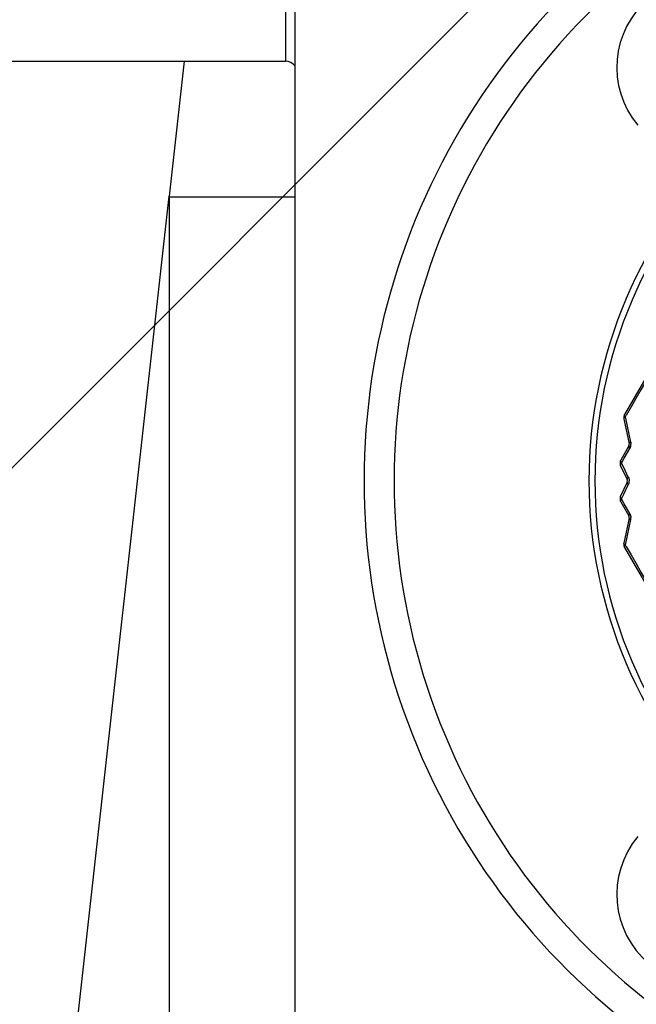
# Model space of a CAD drawing. Header units: millimetres. Extents: x 28 to 5852, y 59 to 4130.
# Tile 6 of 29: x 1663 to 1684, y 1220 to 1253. Entities that reach past the tile are written whole.
import ezdxf

# ---------------------------------------------------------------- set-up
doc = ezdxf.new("R2010")
doc.units = ezdxf.units.MM
for name, color, linetype in [('CABLE_PBL150', 7, 'Continuous'), ('COVER_J_ABL149', 7, 'Continuous'), ('COVER_J_PBL152', 7, 'Continuous'), ('FLANGE_B_PBL151', 7, 'Continuous'), ('new_view_15_VBL148', 7, 'Continuous')]:
    doc.layers.add(name, color=color, linetype=linetype)

# ---------------------------------------------------------------- blocks, each defined once
blk = doc.blocks.new('CABLE_PBL150', base_point=(611.763, 1461.969))
at = {"layer": 'CABLE_PBL150', "color": 7}
for p, q in [((602.689, 1473.752), (597.454, 1464.685)), ((597.432, 1464.544), (597.606, 1463.705)), ((597.595, 1463.636), (597.327, 1463.159)), ((597.321, 1462.975), (597.542, 1462.512)), ((597.542, 1462.425), (597.321, 1461.963)), ((597.327, 1461.778), (597.595, 1461.302)), ((597.606, 1461.232), (597.432, 1460.393)), ((597.454, 1460.252), (602.689, 1451.185))]:
    blk.add_line(p, q, dxfattribs=at)
at = {"layer": 'CABLE_PBL150', "color": 2}
for p, q in [((597.482, 1464.607), (597.508, 1464.653)), ((597.492, 1464.557), (597.482, 1464.607)), ((597.656, 1463.76), (597.492, 1464.557)), ((597.443, 1463.227), (597.623, 1463.549)), ((597.354, 1463.067), (597.443, 1463.227)), ((597.428, 1462.912), (597.354, 1463.067)), ((597.576, 1462.6), (597.428, 1462.912)), ((597.354, 1461.87), (597.428, 1462.026)), ((597.428, 1462.026), (597.576, 1462.338)), ((597.443, 1461.71), (597.354, 1461.87)), ((597.623, 1461.388), (597.443, 1461.71)), ((597.492, 1460.381), (597.656, 1461.178)), ((597.482, 1460.331), (597.492, 1460.381)), ((597.508, 1460.285), (597.482, 1460.331))]:
    blk.add_line(p, q, dxfattribs=at)
at = {"layer": 'CABLE_PBL150', "color": 7}
for centre, radius, start, end in [((611.763, 1462.469), 15.5, 133.7659, 226.2341), ((597.627, 1464.585), 0.2, 150, 191.8038), ((597.508, 1463.685), 0.1, 330.476, 11.7604), ((597.501, 1463.061), 0.2, 150.5787, 205.6081), ((597.452, 1462.469), 0.1, 334.3915, 25.6092), ((597.501, 1461.876), 0.2, 154.3915, 209.4217), ((597.508, 1461.252), 0.1, 348.2393, 29.5236), ((597.627, 1460.352), 0.2, 168.2393, 210)]:
    blk.add_arc(centre, radius, start, end, dxfattribs=at)
at = {"layer": 'CABLE_PBL150', "color": 2}
for centre, radius, start, end in [((611.763, 1462.469), 15.3, 133.7659, 226.2341), ((1814.306, 768.18), 1402.024, 149.78603, 150.213969), ((597.619, 1464.554), 0.192, 157.2016, 161.3395), ((597.354, 1463.698), 0.308, 344.6699, 358.3604), ((597.307, 1462.467), 0.298, 351.934, 0.3244), ((597.353, 1461.239), 0.309, 348.6174, 357.8561), ((597.346, 1461.239), 0.315, 357.7972, 1.6066), ((597.651, 1460.199), 0.214, 145.872, 147.3551), ((597.675, 1460.183), 0.243, 142.5793, 145.8345), ((1814.627, 2156.942), 1402.394, 209.786088, 210.213912)]:
    blk.add_arc(centre, radius, start, end, dxfattribs=at)
for points in [[(597.455, 1464.653), (597.45, 1464.645), (597.445, 1464.637), (597.442, 1464.629)], [(597.455, 1464.653), (597.453, 1464.66), (597.451, 1464.669), (597.452, 1464.677)], [(597.432, 1464.544), (597.43, 1464.555), (597.435, 1464.566), (597.442, 1464.574)], [(597.437, 1464.616), (597.437, 1464.606), (597.437, 1464.597), (597.439, 1464.587)], [(597.442, 1464.574), (597.449, 1464.582), (597.457, 1464.59), (597.466, 1464.596)], [(597.482, 1464.607), (597.474, 1464.617), (597.468, 1464.627), (597.462, 1464.638)], [(597.656, 1463.76), (597.66, 1463.737), (597.662, 1463.713), (597.662, 1463.69)], [(597.651, 1463.617), (597.644, 1463.593), (597.635, 1463.57), (597.623, 1463.549)], [(597.308, 1463.068), (597.309, 1463.057), (597.311, 1463.045), (597.314, 1463.035)], [(597.321, 1462.975), (597.315, 1462.987), (597.316, 1463.004), (597.321, 1463.017)], [(597.325, 1463.119), (597.321, 1463.132), (597.32, 1463.148), (597.327, 1463.159)], [(597.354, 1463.067), (597.345, 1463.078), (597.337, 1463.09), (597.331, 1463.102)], [(597.339, 1463.05), (597.344, 1463.056), (597.349, 1463.062), (597.354, 1463.067)], [(597.576, 1462.6), (597.589, 1462.572), (597.598, 1462.542), (597.602, 1462.511)], [(597.593, 1462.382), (597.588, 1462.367), (597.582, 1462.352), (597.576, 1462.338)], [(597.602, 1462.425), (597.6, 1462.411), (597.597, 1462.396), (597.593, 1462.382)], [(597.602, 1462.511), (597.604, 1462.497), (597.605, 1462.483), (597.605, 1462.469)], [(597.308, 1461.869), (597.31, 1461.858), (597.313, 1461.847), (597.317, 1461.836)], [(597.317, 1461.936), (597.316, 1461.945), (597.317, 1461.955), (597.321, 1461.963)], [(597.327, 1461.778), (597.32, 1461.79), (597.321, 1461.806), (597.325, 1461.819)], [(597.354, 1461.87), (597.344, 1461.881), (597.335, 1461.892), (597.328, 1461.904)], [(597.341, 1461.852), (597.345, 1461.858), (597.349, 1461.864), (597.354, 1461.87)], [(597.623, 1461.388), (597.646, 1461.346), (597.66, 1461.297), (597.661, 1461.248)], [(597.627, 1461.197), (597.636, 1461.189), (597.645, 1461.183), (597.656, 1461.178)], [(597.442, 1460.363), (597.44, 1460.354), (597.437, 1460.345), (597.437, 1460.336)], [(597.455, 1460.284), (597.45, 1460.292), (597.445, 1460.3), (597.442, 1460.309)], [(597.454, 1460.252), (597.449, 1460.262), (597.452, 1460.274), (597.455, 1460.285)], [(597.482, 1460.331), (597.471, 1460.337), (597.461, 1460.344), (597.452, 1460.353)]]:
    blk.add_open_spline(points, degree=3, dxfattribs=at)
for points, knots in [([(597.452, 1464.677), (597.452, 1464.678), (597.452, 1464.681), (597.454, 1464.684), (597.454, 1464.685)], [0, 0, 0, 0, 0.515646, 1, 1, 1, 1]), ([(597.462, 1464.638), (597.461, 1464.641), (597.458, 1464.645), (597.456, 1464.65), (597.455, 1464.653)], [0, 0, 0, 0, 0.520498, 1, 1, 1, 1]), ([(597.437, 1464.616), (597.435, 1464.616), (597.434, 1464.616), (597.43, 1464.617), (597.43, 1464.617)], [0, 0, 0, 0, 0.743569, 1, 1, 1, 1]), ([(597.439, 1464.587), (597.44, 1464.585), (597.441, 1464.581), (597.443, 1464.577), (597.445, 1464.575)], [0, 0, 0, 0, 0.483327, 1, 1, 1, 1]), ([(597.466, 1464.596), (597.468, 1464.598), (597.474, 1464.602), (597.479, 1464.605), (597.482, 1464.607)], [0, 0, 0, 0, 0.488724, 1, 1, 1, 1]), ([(597.656, 1463.76), (597.648, 1463.756), (597.628, 1463.744), (597.603, 1463.721), (597.606, 1463.705)], [0, 0, 0, 0, 0.354576, 1, 1, 1, 1]), ([(597.595, 1463.636), (597.593, 1463.631), (597.585, 1463.599), (597.606, 1463.569), (597.623, 1463.549)], [0, 0, 0, 0, 0.187831, 1, 1, 1, 1]), ([(597.308, 1463.068), (597.306, 1463.068), (597.305, 1463.067), (597.301, 1463.068), (597.301, 1463.068)], [0, 0, 0, 0, 0.755903, 1, 1, 1, 1]), ([(597.312, 1463.085), (597.311, 1463.083), (597.31, 1463.077), (597.309, 1463.071), (597.308, 1463.068)], [0, 0, 0, 0, 0.491242, 1, 1, 1, 1]), ([(597.317, 1463.101), (597.316, 1463.099), (597.314, 1463.093), (597.312, 1463.088), (597.312, 1463.085)], [0, 0, 0, 0, 0.498239, 1, 1, 1, 1]), ([(597.314, 1463.035), (597.315, 1463.032), (597.317, 1463.026), (597.32, 1463.02), (597.321, 1463.017)], [0, 0, 0, 0, 0.455134, 1, 1, 1, 1]), ([(597.325, 1463.119), (597.323, 1463.116), (597.32, 1463.11), (597.318, 1463.104), (597.317, 1463.101)], [0, 0, 0, 0, 0.544972, 1, 1, 1, 1]), ([(597.321, 1463.017), (597.322, 1463.019), (597.324, 1463.025), (597.327, 1463.03), (597.328, 1463.033)], [0, 0, 0, 0, 0.485015, 1, 1, 1, 1]), ([(597.331, 1463.102), (597.33, 1463.105), (597.327, 1463.111), (597.325, 1463.116), (597.325, 1463.119)], [0, 0, 0, 0, 0.515424, 1, 1, 1, 1]), ([(597.328, 1463.033), (597.33, 1463.036), (597.334, 1463.042), (597.337, 1463.047), (597.339, 1463.05)], [0, 0, 0, 0, 0.487947, 1, 1, 1, 1]), ([(597.576, 1462.6), (597.568, 1462.592), (597.548, 1462.569), (597.533, 1462.531), (597.542, 1462.512)], [0, 0, 0, 0, 0.32557, 1, 1, 1, 1]), ([(597.542, 1462.425), (597.54, 1462.42), (597.534, 1462.387), (597.557, 1462.357), (597.576, 1462.338)], [0, 0, 0, 0, 0.190105, 1, 1, 1, 1]), ([(597.308, 1461.869), (597.306, 1461.869), (597.305, 1461.87), (597.301, 1461.869), (597.301, 1461.87)], [0, 0, 0, 0, 0.755904, 1, 1, 1, 1]), ([(597.311, 1461.887), (597.31, 1461.884), (597.309, 1461.878), (597.308, 1461.872), (597.308, 1461.869)], [0, 0, 0, 0, 0.491234, 1, 1, 1, 1]), ([(597.314, 1461.903), (597.314, 1461.9), (597.312, 1461.895), (597.311, 1461.889), (597.311, 1461.887)], [0, 0, 0, 0, 0.498316, 1, 1, 1, 1]), ([(597.321, 1461.921), (597.32, 1461.917), (597.317, 1461.912), (597.315, 1461.905), (597.314, 1461.903)], [0, 0, 0, 0, 0.545054, 1, 1, 1, 1]), ([(597.321, 1461.921), (597.32, 1461.923), (597.318, 1461.928), (597.317, 1461.934), (597.317, 1461.936)], [0, 0, 0, 0, 0.516445, 1, 1, 1, 1]), ([(597.317, 1461.836), (597.318, 1461.833), (597.32, 1461.827), (597.323, 1461.822), (597.325, 1461.819)], [0, 0, 0, 0, 0.455226, 1, 1, 1, 1]), ([(597.328, 1461.904), (597.327, 1461.907), (597.324, 1461.912), (597.322, 1461.918), (597.321, 1461.921)], [0, 0, 0, 0, 0.514985, 1, 1, 1, 1]), ([(597.325, 1461.819), (597.325, 1461.821), (597.327, 1461.827), (597.33, 1461.832), (597.331, 1461.835)], [0, 0, 0, 0, 0.484581, 1, 1, 1, 1]), ([(597.331, 1461.835), (597.332, 1461.838), (597.335, 1461.844), (597.339, 1461.849), (597.341, 1461.852)], [0, 0, 0, 0, 0.487629, 1, 1, 1, 1]), ([(597.623, 1461.389), (597.616, 1461.381), (597.598, 1461.357), (597.585, 1461.32), (597.595, 1461.301)], [0, 0, 0, 0, 0.328155, 1, 1, 1, 1]), ([(597.606, 1461.232), (597.604, 1461.223), (597.613, 1461.208), (597.623, 1461.199), (597.627, 1461.197)], [0, 0, 0, 0, 0.668244, 1, 1, 1, 1]), ([(597.432, 1460.384), (597.431, 1460.385), (597.431, 1460.389), (597.431, 1460.392), (597.432, 1460.393)], [0, 0, 0, 0, 0.513144, 1, 1, 1, 1]), ([(597.435, 1460.374), (597.434, 1460.375), (597.433, 1460.379), (597.432, 1460.382), (597.432, 1460.384)], [0, 0, 0, 0, 0.521382, 1, 1, 1, 1]), ([(597.437, 1460.322), (597.435, 1460.321), (597.434, 1460.322), (597.43, 1460.32), (597.43, 1460.321)], [0, 0, 0, 0, 0.743637, 1, 1, 1, 1]), ([(597.442, 1460.363), (597.441, 1460.365), (597.438, 1460.368), (597.436, 1460.372), (597.435, 1460.374)], [0, 0, 0, 0, 0.522578, 1, 1, 1, 1]), ([(597.437, 1460.336), (597.437, 1460.333), (597.438, 1460.329), (597.439, 1460.325), (597.439, 1460.323)], [0, 0, 0, 0, 0.50316, 1, 1, 1, 1]), ([(597.442, 1460.309), (597.441, 1460.311), (597.44, 1460.315), (597.44, 1460.319), (597.44, 1460.321)], [0, 0, 0, 0, 0.501303, 1, 1, 1, 1]), ([(597.452, 1460.353), (597.45, 1460.354), (597.447, 1460.358), (597.443, 1460.361), (597.442, 1460.363)], [0, 0, 0, 0, 0.519773, 1, 1, 1, 1]), ([(597.455, 1460.285), (597.456, 1460.287), (597.458, 1460.292), (597.461, 1460.297), (597.462, 1460.299)], [0, 0, 0, 0, 0.47945, 1, 1, 1, 1]), ([(597.462, 1460.299), (597.463, 1460.302), (597.466, 1460.307), (597.469, 1460.312), (597.471, 1460.315)], [0, 0, 0, 0, 0.482968, 1, 1, 1, 1])]:
    blk.add_open_spline(points, degree=3, knots=knots, dxfattribs=at)
blk = doc.blocks.new('COVER_J_PBL152', base_point=(611.763, 1470.969))
at = {"layer": 'COVER_J_PBL152', "color": 7}
blk.add_line((586.463, 1438.947), (586.463, 1497.972), dxfattribs=at)
for centre, radius, start, end in [((611.763, 1462.469), 23, 133.0296, 46.9704), ((600.193, 1476.258), 3, 40, 220), ((600.193, 1448.68), 3, 140, 320)]:
    blk.add_arc(centre, radius, start, end, dxfattribs=at)
at = {"layer": 'COVER_J_PBL152', "color": 2}
blk.add_arc((611.763, 1462.469), 22, 133.0296, 46.9703, dxfattribs=at)
blk = doc.blocks.new('COVER_J_ABL149', base_point=(611.763, 1470.969))
at = {"layer": 'CABLE_PBL150'}
blk.add_blockref('CABLE_PBL150', (611.763, 1461.969), dxfattribs=at)
at = {"layer": 'COVER_J_PBL152'}
blk.add_blockref('COVER_J_PBL152', (611.763, 1470.969), dxfattribs=at)
blk = doc.blocks.new('FLANGE_B_PBL151', base_point=(611.763, 1471.469))
at = {"layer": 'FLANGE_B_PBL151', "color": 2}
for p, q in [((586.146, 1512.969), (586.146, 1476.469)), ((582.763, 1476.469), (582.263, 1471.97))]:
    blk.add_line(p, q, dxfattribs=at)
at = {"layer": 'FLANGE_B_PBL151', "color": 7}
for p, q in [((553.763, 1476.469), (586.146, 1476.469)), ((578.313, 1436.469), (582.263, 1471.97)), ((582.263, 1471.97), (582.263, 1436.469)), ((582.263, 1471.948), (586.463, 1471.948))]:
    blk.add_line(p, q, dxfattribs=at)
blk.add_open_spline([(586.47, 1476.3), (586.389, 1476.391), (586.268, 1476.469), (586.146, 1476.469)], degree=3, dxfattribs=at)
blk = doc.blocks.new('NEW_VIEW_15_VBL148', base_point=(576.77, 1829.469))
at = {"layer": 'COVER_J_ABL149'}
blk.add_blockref('COVER_J_ABL149', (611.763, 1470.969), dxfattribs=at)
at = {"layer": 'FLANGE_B_PBL151'}
blk.add_blockref('FLANGE_B_PBL151', (611.763, 1471.469), dxfattribs=at)

msp = doc.modelspace()

# ---------------------------------------------------------------- hatches: boundary and pattern name
at = {"ltscale": 1000, "true_color": 0xed4b40}
h = msp.add_hatch(dxfattribs=at)
h.set_pattern_fill('ANSI31', color=13, scale=20)
h.set_pattern_definition([(45, (-9777.99, -2480.16), (-44.90128, 44.90128), [])])
edge = h.paths.add_edge_path()
edge.add_arc((1697.5, 1349.124), 655, 81.218209, 98.781791)
edge.add_line((1597.5, 1996.445), (1597.5, 701.802))
edge.add_arc((1697.5, 1349.124), 655, 261.218209, 278.781791)
edge.add_line((1797.5, 701.802), (1797.5, 1996.445))

# ---------------------------------------------------------------- block references
at = {"layer": 'new_view_15_VBL148'}
msp.add_blockref('NEW_VIEW_15_VBL148', (1662.507, 1604.124), dxfattribs=at)

doc.saveas('drawing.dxf')
